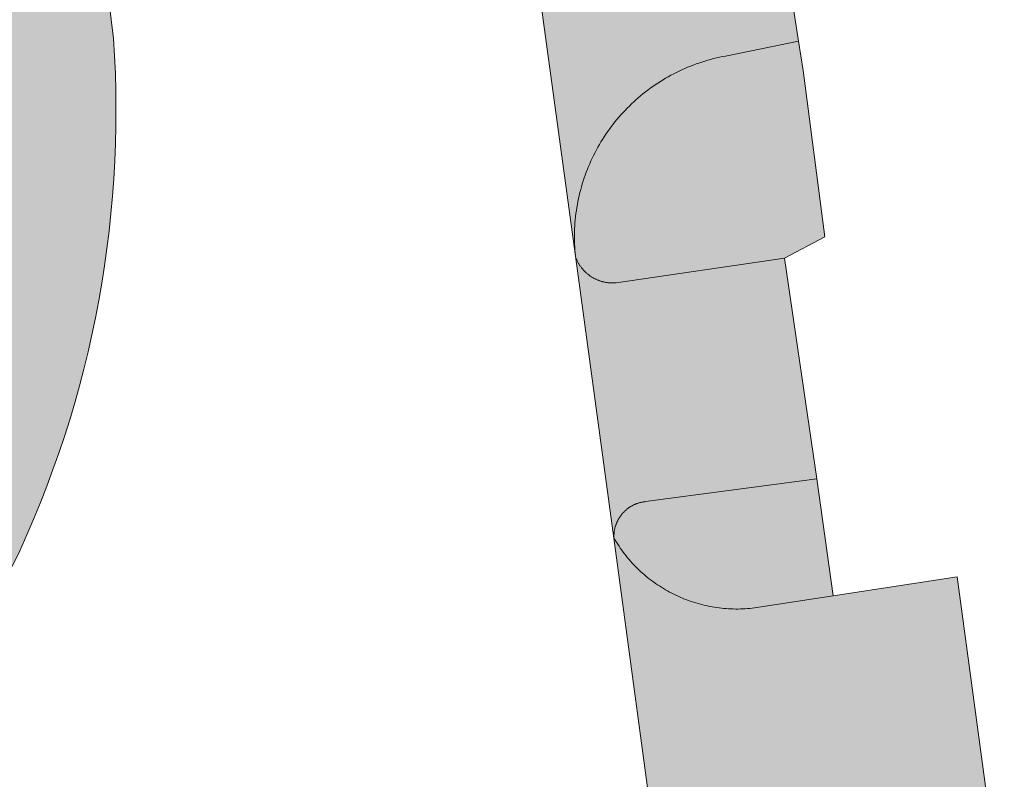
# Model space of a CAD drawing. Extents: x 97094 to 109644, y 463509 to 471969.
# Tile 164 of 256: x 102873 to 102887, y 468958 to 468969. Entities that reach past the tile are written whole.
import ezdxf

# ---------------------------------------------------------------- set-up
doc = ezdxf.new("R2010")
doc.units = 0
doc.layers.add('109 Onkruidbestrijding elementen', color=6, linetype='Continuous', lineweight=20, true_color=0xff00ff)

msp = doc.modelspace()

# ---------------------------------------------------------------- hatches: boundary and pattern name
at = {"layer": '109 Onkruidbestrijding elementen', "true_color": 0xff00ff}
for points in [[(102874.006, 468969.818), (102873.997, 468969.832), (102873.988, 468969.846), (102873.979, 468969.86), (102873.969, 468969.874), (102873.96, 468969.888), (102873.95, 468969.901), (102873.939, 468969.914), (102873.929, 468969.927), (102873.918, 468969.94), (102873.908, 468969.953), (102873.896, 468969.965), (102873.885, 468969.978), (102873.874, 468969.99), (102873.862, 468970.002), (102873.85, 468970.014), (102873.838, 468970.025), (102873.826, 468970.036), (102873.813, 468970.048), (102873.801, 468970.059), (102873.788, 468970.069), (102873.775, 468970.08), (102873.762, 468970.09), (102873.748, 468970.1), (102873.735, 468970.11), (102873.721, 468970.119), (102873.707, 468970.129), (102873.693, 468970.138), (102873.679, 468970.147), (102873.665, 468970.155), (102873.65, 468970.164), (102873.636, 468970.172), (102873.621, 468970.18), (102873.606, 468970.187), (102873.591, 468970.195), (102873.576, 468970.202), (102873.561, 468970.209), (102873.545, 468970.216), (102873.53, 468970.222), (102873.514, 468970.228), (102873.499, 468970.234), (102873.483, 468970.239), (102873.467, 468970.245), (102873.451, 468970.25), (102873.435, 468970.255), (102873.419, 468970.259), (102869.072, 468969.575), (102867.687, 468979.845), (102872.063, 468980.44), (102872.073, 468980.443), (102872.082, 468980.445), (102872.092, 468980.448), (102872.102, 468980.451), (102872.111, 468980.454), (102872.121, 468980.457), (102872.13, 468980.461), (102872.14, 468980.465), (102872.149, 468980.468), (102872.158, 468980.472), (102872.168, 468980.476), (102872.177, 468980.481), (102872.186, 468980.485), (102872.195, 468980.49), (102872.204, 468980.494), (102872.213, 468980.499), (102872.221, 468980.504), (102872.23, 468980.509), (102872.239, 468980.515), (102872.247, 468980.52), (102872.255, 468980.526), (102872.264, 468980.531), (102872.272, 468980.537), (102872.28, 468980.543), (102872.288, 468980.549), (102872.296, 468980.556), (102872.304, 468980.562), (102872.311, 468980.568), (102872.319, 468980.575), (102872.327, 468980.582), (102872.334, 468980.589), (102872.341, 468980.596), (102872.348, 468980.603), (102872.355, 468980.61), (102872.362, 468980.618), (102872.369, 468980.625), (102872.375, 468980.633), (102872.382, 468980.64), (102872.388, 468980.648), (102872.395, 468980.656), (102872.401, 468980.664), (102872.407, 468980.672), (102872.412, 468980.68), (102872.418, 468980.689), (102872.424, 468980.697), (102872.429, 468980.706), (102872.434, 468980.714), (102872.44, 468980.723), (102872.444, 468980.732), (102872.449, 468980.741), (102872.454, 468980.749), (102872.459, 468980.758), (102872.463, 468980.768), (102872.467, 468980.777), (102872.471, 468980.786), (102872.475, 468980.795), (102872.479, 468980.805), (102872.482, 468980.814), (102872.486, 468980.823), (102872.489, 468980.833), (102872.492, 468980.843), (102872.495, 468980.852), (102872.498, 468980.862), (102872.501, 468980.872), (102872.503, 468980.881), (102872.506, 468980.891), (102872.508, 468980.901), (102872.51, 468980.911), (102872.511, 468980.921), (102872.513, 468980.931), (102872.515, 468980.941), (102872.516, 468980.951), (102872.517, 468980.961), (102872.518, 468980.971), (102872.519, 468980.981), (102872.52, 468980.991), (102872.52, 468981.001), (102871.804, 468986.386), (102871.799, 468986.419), (102871.793, 468986.451), (102871.787, 468986.483), (102871.781, 468986.516), (102871.774, 468986.548), (102871.766, 468986.58), (102871.758, 468986.612), (102871.749, 468986.644), (102871.74, 468986.675), (102871.73, 468986.707), (102871.72, 468986.738), (102871.709, 468986.769), (102871.697, 468986.8), (102871.686, 468986.831), (102871.673, 468986.862), (102871.66, 468986.892), (102871.647, 468986.922), (102871.633, 468986.952), (102871.619, 468986.982), (102871.604, 468987.011), (102871.589, 468987.04), (102871.573, 468987.069), (102871.557, 468987.098), (102871.54, 468987.126), (102871.523, 468987.155), (102871.505, 468987.182), (102871.487, 468987.21), (102871.468, 468987.237), (102871.449, 468987.264), (102871.43, 468987.291), (102871.41, 468987.317), (102871.389, 468987.343), (102871.369, 468987.368), (102871.347, 468987.394), (102871.326, 468987.419), (102871.304, 468987.443), (102871.281, 468987.467), (102871.258, 468987.491), (102871.235, 468987.515), (102871.212, 468987.538), (102871.188, 468987.56), (102871.163, 468987.582), (102871.139, 468987.604), (102871.114, 468987.626), (102871.088, 468987.647), (102871.062, 468987.667), (102871.036, 468987.687), (102871.01, 468987.707), (102870.983, 468987.726), (102870.956, 468987.745), (102870.929, 468987.764), (102870.901, 468987.782), (102870.873, 468987.799), (102870.845, 468987.816), (102870.816, 468987.833), (102870.787, 468987.849), (102870.758, 468987.864), (102870.729, 468987.879), (102870.699, 468987.894), (102870.67, 468987.908), (102870.64, 468987.922), (102870.609, 468987.935), (102870.579, 468987.947), (102870.548, 468987.959), (102870.517, 468987.971), (102870.486, 468987.982), (102870.455, 468987.993), (102870.424, 468988.003), (102870.392, 468988.012), (102870.36, 468988.021), (102870.329, 468988.03), (102870.297, 468988.038), (102870.264, 468988.045), (102870.232, 468988.052), (102870.2, 468988.058), (102870.167, 468988.064), (102870.135, 468988.07), (102870.102, 468988.074), (102870.07, 468988.079), (102870.037, 468988.082), (102870.004, 468988.085), (102869.971, 468988.088), (102869.938, 468988.09), (102869.905, 468988.092), (102869.872, 468988.092), (102869.839, 468988.093), (102869.806, 468988.093), (102869.773, 468988.092), (102869.74, 468988.091), (102869.708, 468988.089), (102869.675, 468988.087), (102869.642, 468988.084), (102869.609, 468988.08), (102869.576, 468988.077), (102869.544, 468988.072), (102869.511, 468988.067), (102870.522, 468981.509), (102865.557, 468980.776), (102866.968, 468970.577), (102867.358, 468967.772), (102870.931, 468968.14), (102870.95, 468968.145), (102870.968, 468968.15), (102870.987, 468968.154), (102871.006, 468968.159), (102871.024, 468968.163), (102871.043, 468968.166), (102871.062, 468968.169), (102871.081, 468968.172), (102871.1, 468968.175), (102871.119, 468968.177), (102871.139, 468968.179), (102871.158, 468968.181), (102871.177, 468968.182), (102871.196, 468968.183), (102871.215, 468968.184), (102871.235, 468968.184), (102871.254, 468968.184), (102871.273, 468968.184), (102871.292, 468968.184), (102871.311, 468968.183), (102871.331, 468968.182), (102871.35, 468968.18), (102871.369, 468968.178), (102871.388, 468968.176), (102871.407, 468968.174), (102871.426, 468968.171), (102871.445, 468968.168), (102871.464, 468968.164), (102871.483, 468968.161), (102871.502, 468968.156), (102871.52, 468968.152), (102871.539, 468968.147), (102871.558, 468968.142), (102871.576, 468968.137), (102871.595, 468968.132), (102871.613, 468968.126), (102871.631, 468968.12), (102871.649, 468968.113), (102871.667, 468968.106), (102871.685, 468968.099), (102871.703, 468968.092), (102871.72, 468968.084), (102871.738, 468968.076), (102871.755, 468968.068), (102871.773, 468968.059), (102871.79, 468968.05), (102871.807, 468968.041), (102871.823, 468968.032), (102871.84, 468968.022), (102871.856, 468968.012), (102871.873, 468968.002), (102871.889, 468967.992), (102871.905, 468967.981), (102871.92, 468967.97), (102871.936, 468967.958), (102871.951, 468967.947), (102871.967, 468967.935), (102871.982, 468967.923), (102871.996, 468967.911), (102872.011, 468967.898), (102872.025, 468967.885), (102872.039, 468967.872), (102872.053, 468967.859), (102872.067, 468967.846), (102872.081, 468967.832), (102872.094, 468967.818), (102872.107, 468967.804), (102872.12, 468967.79), (102872.132, 468967.775), (102872.145, 468967.76), (102872.157, 468967.745), (102872.168, 468967.73), (102872.18, 468967.715), (102872.191, 468967.699), (102872.202, 468967.683), (102872.213, 468967.667), (102872.224, 468967.651), (102872.234, 468967.635), (102872.244, 468967.619), (102872.254, 468967.602), (102872.263, 468967.585), (102872.272, 468967.568), (102872.281, 468967.551), (102872.289, 468967.534), (102872.298, 468967.517), (102872.306, 468967.499), (102872.313, 468967.482), (102872.321, 468967.464), (102872.328, 468967.446), (102872.314, 468967.219), (102872.296, 468966.993), (102872.275, 468966.766), (102872.25, 468966.541), (102872.221, 468966.315), (102872.188, 468966.09), (102872.151, 468965.866), (102872.111, 468965.642), (102872.067, 468965.419), (102872.02, 468965.197), (102871.968, 468964.976), (102871.913, 468964.755), (102871.855, 468964.536), (102871.792, 468964.317), (102871.726, 468964.1), (102871.657, 468963.883), (102871.584, 468963.668), (102871.507, 468963.454), (102871.427, 468963.242), (102871.343, 468963.031), (102871.256, 468962.821), (102871.165, 468962.612), (102871.07, 468962.406), (102870.973, 468962.201), (102870.872, 468961.997), (102870.767, 468961.795), (102870.659, 468961.595), (102870.548, 468961.397), (102870.434, 468961.201), (102870.316, 468961.006), (102870.195, 468960.814), (102870.071, 468960.623), (102869.944, 468960.435), (102869.814, 468960.249), (102869.68, 468960.065), (102869.544, 468959.883), (102869.404, 468959.704), (102869.262, 468959.527), (102869.116, 468959.352), (102868.968, 468959.18), (102868.817, 468959.01), (102868.663, 468958.843), (102868.506, 468958.679), (102868.347, 468958.517), (102868.185, 468958.357), (102868.02, 468958.201), (102867.853, 468958.047), (102867.683, 468957.896), (102867.511, 468957.748), (102867.336, 468957.603), (102867.159, 468957.46), (102866.979, 468957.321), (102866.798, 468957.185), (102866.613, 468957.051), (102866.427, 468956.921), (102866.239, 468956.794), (102866.048, 468956.67), (102865.856, 468956.549), (102865.661, 468956.432), (102865.465, 468956.317), (102865.267, 468956.207), (102865.066, 468956.099), (102864.865, 468955.995), (102864.661, 468955.894), (102864.456, 468955.796), (102864.249, 468955.702), (102864.041, 468955.611), (102863.831, 468955.524), (102863.619, 468955.441), (102863.407, 468955.36), (102863.193, 468955.284), (102862.978, 468955.211), (102862.761, 468955.141), (102862.544, 468955.076), (102862.325, 468955.013), (102862.105, 468954.955), (102861.885, 468954.9), (102861.664, 468954.849), (102861.441, 468954.801), (102861.218, 468954.758), (102860.995, 468954.718), (102860.77, 468954.681), (102860.545, 468954.649), (102860.32, 468954.62), (102862.561, 468953.205), (102862.806, 468953.267), (102863.051, 468953.333), (102863.294, 468953.403), (102863.536, 468953.477), (102863.776, 468953.555), (102864.016, 468953.637), (102864.254, 468953.723), (102864.49, 468953.813), (102864.725, 468953.907), (102864.958, 468954.005), (102865.19, 468954.107), (102865.42, 468954.213), (102865.648, 468954.322), (102865.874, 468954.436), (102866.099, 468954.553), (102866.321, 468954.673), (102866.542, 468954.798), (102866.76, 468954.926), (102866.976, 468955.057), (102867.19, 468955.193), (102867.401, 468955.332), (102867.61, 468955.474), (102867.817, 468955.62), (102868.022, 468955.769), (102868.223, 468955.922), (102868.423, 468956.078), (102868.619, 468956.237), (102868.813, 468956.399), (102869.005, 468956.565), (102869.193, 468956.734), (102869.379, 468956.906), (102869.561, 468957.081), (102869.741, 468957.259), (102869.918, 468957.44), (102870.091, 468957.624), (102870.262, 468957.811), (102870.429, 468958.001), (102870.594, 468958.193), (102870.755, 468958.389), (102870.912, 468958.586), (102871.067, 468958.787), (102871.218, 468958.99), (102871.366, 468959.195), (102871.51, 468959.403), (102871.651, 468959.614), (102871.788, 468959.826), (102871.921, 468960.041), (102872.051, 468960.258), (102872.178, 468960.477), (102872.301, 468960.699), (102872.42, 468960.922), (102872.535, 468961.147), (102872.646, 468961.374), (102872.754, 468961.603), (102872.858, 468961.834), (102872.958, 468962.067), (102873.054, 468962.301), (102873.146, 468962.536), (102873.234, 468962.774), (102873.319, 468963.012), (102873.399, 468963.252), (102873.475, 468963.493), (102873.547, 468963.736), (102873.616, 468963.98), (102873.68, 468964.224), (102873.74, 468964.47), (102873.796, 468964.717), (102873.847, 468964.965), (102873.895, 468965.213), (102873.939, 468965.462), (102873.978, 468965.712), (102874.013, 468965.963), (102874.044, 468966.214), (102874.071, 468966.466), (102874.093, 468966.718), (102874.112, 468966.97), (102874.126, 468967.223), (102874.136, 468967.476), (102874.142, 468967.729), (102874.143, 468967.982), (102874.14, 468968.235), (102874.134, 468968.488), (102874.122, 468968.74), (102874.107, 468968.993), (102874.006, 468969.818)], [(102881.652, 468983.63), (102881.598, 468983.62), (102881.544, 468983.611), (102881.489, 468983.603), (102881.435, 468983.595), (102881.38, 468983.589), (102881.325, 468983.584), (102881.27, 468983.579), (102881.215, 468983.575), (102881.16, 468983.573), (102881.105, 468983.571), (102881.05, 468983.57), (102880.995, 468983.57), (102880.94, 468983.571), (102880.885, 468983.573), (102880.83, 468983.576), (102880.775, 468983.58), (102880.72, 468983.584), (102880.666, 468983.59), (102880.611, 468983.596), (102880.556, 468983.604), (102880.502, 468983.612), (102880.448, 468983.621), (102880.394, 468983.632), (102880.34, 468983.643), (102880.286, 468983.655), (102880.232, 468983.668), (102880.179, 468983.681), (102880.126, 468983.696), (102880.073, 468983.712), (102880.021, 468983.728), (102879.968, 468983.745), (102879.917, 468983.763), (102879.865, 468983.782), (102879.814, 468983.802), (102879.763, 468983.823), (102879.712, 468983.845), (102879.662, 468983.867), (102879.612, 468983.891), (102879.562, 468983.915), (102879.513, 468983.94), (102879.465, 468983.965), (102879.416, 468983.992), (102879.369, 468984.019), (102879.321, 468984.048), (102879.275, 468984.077), (102879.228, 468984.106), (102879.182, 468984.137), (102879.137, 468984.168), (102879.092, 468984.2), (102879.048, 468984.233), (102879.005, 468984.266), (102878.961, 468984.301), (102878.919, 468984.336), (102878.877, 468984.371), (102878.836, 468984.408), (102878.795, 468984.445), (102878.755, 468984.483), (102878.715, 468984.521), (102878.677, 468984.56), (102878.639, 468984.6), (102878.601, 468984.64), (102878.564, 468984.681), (102878.528, 468984.723), (102878.493, 468984.765), (102878.458, 468984.808), (102878.424, 468984.851), (102878.391, 468984.895), (102878.359, 468984.939), (102878.327, 468984.984), (102878.296, 468985.03), (102878.266, 468985.076), (102878.236, 468985.122), (102878.208, 468985.169), (102878.18, 468985.217), (102878.153, 468985.265), (102878.126, 468985.313), (102878.101, 468985.362), (102880.77, 468965.85), (102880.766, 468965.894), (102880.762, 468965.938), (102880.76, 468965.982), (102880.758, 468966.026), (102880.756, 468966.07), (102880.756, 468966.114), (102880.756, 468966.158), (102880.757, 468966.202), (102880.758, 468966.246), (102880.761, 468966.29), (102880.764, 468966.334), (102880.768, 468966.378), (102880.772, 468966.422), (102880.778, 468966.466), (102880.784, 468966.51), (102880.79, 468966.553), (102880.798, 468966.597), (102880.806, 468966.64), (102880.815, 468966.683), (102880.825, 468966.726), (102880.835, 468966.769), (102880.846, 468966.812), (102880.858, 468966.854), (102880.87, 468966.897), (102880.883, 468966.939), (102880.897, 468966.981), (102880.912, 468967.022), (102880.927, 468967.064), (102880.943, 468967.105), (102880.96, 468967.146), (102880.977, 468967.186), (102880.995, 468967.227), (102881.013, 468967.267), (102881.033, 468967.306), (102881.053, 468967.346), (102881.073, 468967.385), (102881.094, 468967.423), (102881.116, 468967.461), (102881.139, 468967.499), (102881.162, 468967.537), (102881.186, 468967.574), (102881.21, 468967.611), (102881.235, 468967.647), (102881.261, 468967.683), (102881.287, 468967.719), (102881.314, 468967.754), (102881.341, 468967.788), (102881.369, 468967.823), (102881.397, 468967.856), (102881.426, 468967.889), (102881.456, 468967.922), (102881.486, 468967.954), (102881.517, 468967.986), (102881.548, 468968.017), (102881.579, 468968.048), (102881.612, 468968.078), (102881.644, 468968.108), (102881.677, 468968.137), (102881.711, 468968.165), (102881.745, 468968.193), (102881.78, 468968.221), (102881.815, 468968.247), (102881.85, 468968.274), (102881.886, 468968.299), (102881.922, 468968.324), (102881.959, 468968.349), (102881.996, 468968.373), (102882.034, 468968.396), (102882.072, 468968.418), (102882.11, 468968.44), (102882.149, 468968.462), (102882.188, 468968.482), (102882.227, 468968.502), (102882.267, 468968.522), (102882.306, 468968.54), (102882.347, 468968.558), (102882.387, 468968.576), (102882.428, 468968.592), (102882.469, 468968.608), (102882.511, 468968.624), (102882.552, 468968.638), (102882.594, 468968.652), (102882.636, 468968.665), (102882.678, 468968.678), (102882.721, 468968.69), (102882.764, 468968.701), (102882.806, 468968.711), (102882.849, 468968.721), (102882.893, 468968.73), (102882.936, 468968.738), (102883.99, 468968.951), (102882.646, 468977.617), (102881.652, 468983.63)], [(102884.369, 468966.133), (102884.055, 468968.532), (102883.99, 468968.951), (102882.936, 468968.738), (102882.893, 468968.73), (102882.849, 468968.721), (102882.806, 468968.711), (102882.764, 468968.701), (102882.721, 468968.69), (102882.678, 468968.678), (102882.636, 468968.665), (102882.594, 468968.652), (102882.552, 468968.638), (102882.511, 468968.624), (102882.469, 468968.608), (102882.428, 468968.592), (102882.387, 468968.576), (102882.347, 468968.558), (102882.306, 468968.54), (102882.267, 468968.522), (102882.227, 468968.502), (102882.188, 468968.482), (102882.149, 468968.462), (102882.11, 468968.44), (102882.072, 468968.418), (102882.034, 468968.396), (102881.996, 468968.373), (102881.959, 468968.349), (102881.922, 468968.324), (102881.886, 468968.299), (102881.85, 468968.274), (102881.815, 468968.247), (102881.78, 468968.221), (102881.745, 468968.193), (102881.711, 468968.165), (102881.677, 468968.137), (102881.644, 468968.108), (102881.612, 468968.078), (102881.579, 468968.048), (102881.548, 468968.017), (102881.517, 468967.986), (102881.486, 468967.954), (102881.456, 468967.922), (102881.426, 468967.889), (102881.397, 468967.856), (102881.369, 468967.823), (102881.341, 468967.788), (102881.314, 468967.754), (102881.287, 468967.719), (102881.261, 468967.683), (102881.235, 468967.647), (102881.21, 468967.611), (102881.186, 468967.574), (102881.162, 468967.537), (102881.139, 468967.499), (102881.116, 468967.461), (102881.094, 468967.423), (102881.073, 468967.385), (102881.053, 468967.346), (102881.033, 468967.306), (102881.013, 468967.267), (102880.995, 468967.227), (102880.977, 468967.186), (102880.96, 468967.146), (102880.943, 468967.105), (102880.927, 468967.064), (102880.912, 468967.022), (102880.897, 468966.981), (102880.883, 468966.939), (102880.87, 468966.897), (102880.858, 468966.854), (102880.846, 468966.812), (102880.835, 468966.769), (102880.825, 468966.726), (102880.815, 468966.683), (102880.806, 468966.64), (102880.798, 468966.597), (102880.79, 468966.553), (102880.784, 468966.51), (102880.778, 468966.466), (102880.772, 468966.422), (102880.768, 468966.378), (102880.764, 468966.334), (102880.761, 468966.29), (102880.758, 468966.246), (102880.757, 468966.202), (102880.756, 468966.158), (102880.756, 468966.114), (102880.756, 468966.07), (102880.758, 468966.026), (102880.76, 468965.982), (102880.762, 468965.938), (102880.766, 468965.894), (102880.77, 468965.85), (102880.773, 468965.841), (102880.776, 468965.832), (102880.78, 468965.824), (102880.783, 468965.815), (102880.787, 468965.806), (102880.79, 468965.798), (102880.794, 468965.789), (102880.798, 468965.781), (102880.802, 468965.773), (102880.807, 468965.764), (102880.811, 468965.756), (102880.816, 468965.748), (102880.821, 468965.74), (102880.825, 468965.732), (102880.83, 468965.724), (102880.835, 468965.716), (102880.841, 468965.709), (102880.846, 468965.701), (102880.852, 468965.694), (102880.857, 468965.686), (102880.863, 468965.679), (102880.869, 468965.672), (102880.875, 468965.664), (102880.881, 468965.657), (102880.887, 468965.65), (102880.893, 468965.644), (102880.9, 468965.637), (102880.906, 468965.63), (102880.913, 468965.624), (102880.92, 468965.617), (102880.927, 468965.611), (102880.934, 468965.605), (102880.941, 468965.599), (102880.948, 468965.593), (102880.955, 468965.587), (102880.963, 468965.581), (102880.97, 468965.576), (102880.978, 468965.57), (102880.985, 468965.565), (102880.993, 468965.56), (102881.001, 468965.554), (102881.009, 468965.55), (102881.017, 468965.545), (102881.025, 468965.54), (102881.033, 468965.536), (102881.041, 468965.531), (102881.05, 468965.527), (102881.058, 468965.523), (102881.066, 468965.519), (102881.075, 468965.515), (102881.083, 468965.511), (102881.092, 468965.508), (102881.101, 468965.504), (102881.109, 468965.501), (102881.118, 468965.498), (102881.127, 468965.495), (102881.136, 468965.492), (102881.145, 468965.489), (102881.154, 468965.487), (102881.163, 468965.484), (102881.172, 468965.482), (102881.181, 468965.48), (102881.19, 468965.478), (102881.199, 468965.476), (102881.208, 468965.474), (102881.218, 468965.473), (102881.227, 468965.472), (102881.236, 468965.47), (102881.245, 468965.469), (102881.255, 468965.468), (102881.264, 468965.468), (102881.273, 468965.467), (102881.282, 468965.467), (102881.292, 468965.467), (102881.301, 468965.466), (102881.31, 468965.466), (102881.32, 468965.467), (102881.329, 468965.467), (102881.338, 468965.468), (102881.348, 468965.468), (102881.357, 468965.469), (102883.784, 468965.825), (102884.369, 468966.133)], [(102884.254, 468962.641), (102883.784, 468965.825), (102881.357, 468965.469), (102881.348, 468965.468), (102881.338, 468965.468), (102881.329, 468965.467), (102881.32, 468965.467), (102881.31, 468965.466), (102881.301, 468965.466), (102881.292, 468965.467), (102881.282, 468965.467), (102881.273, 468965.467), (102881.264, 468965.468), (102881.255, 468965.468), (102881.245, 468965.469), (102881.236, 468965.47), (102881.227, 468965.472), (102881.218, 468965.473), (102881.208, 468965.474), (102881.199, 468965.476), (102881.19, 468965.478), (102881.181, 468965.48), (102881.172, 468965.482), (102881.163, 468965.484), (102881.154, 468965.487), (102881.145, 468965.489), (102881.136, 468965.492), (102881.127, 468965.495), (102881.118, 468965.498), (102881.109, 468965.501), (102881.101, 468965.504), (102881.092, 468965.508), (102881.083, 468965.511), (102881.075, 468965.515), (102881.066, 468965.519), (102881.058, 468965.523), (102881.05, 468965.527), (102881.041, 468965.531), (102881.033, 468965.536), (102881.025, 468965.54), (102881.017, 468965.545), (102881.009, 468965.55), (102881.001, 468965.554), (102880.993, 468965.56), (102880.985, 468965.565), (102880.978, 468965.57), (102880.97, 468965.576), (102880.963, 468965.581), (102880.955, 468965.587), (102880.948, 468965.593), (102880.941, 468965.599), (102880.934, 468965.605), (102880.927, 468965.611), (102880.92, 468965.617), (102880.913, 468965.624), (102880.906, 468965.63), (102880.9, 468965.637), (102880.893, 468965.644), (102880.887, 468965.65), (102880.881, 468965.657), (102880.875, 468965.664), (102880.869, 468965.672), (102880.863, 468965.679), (102880.857, 468965.686), (102880.852, 468965.694), (102880.846, 468965.701), (102880.841, 468965.709), (102880.835, 468965.716), (102880.83, 468965.724), (102880.825, 468965.732), (102880.821, 468965.74), (102880.816, 468965.748), (102880.811, 468965.756), (102880.807, 468965.764), (102880.802, 468965.773), (102880.798, 468965.781), (102880.794, 468965.789), (102880.79, 468965.798), (102880.787, 468965.806), (102880.783, 468965.815), (102880.78, 468965.824), (102880.776, 468965.832), (102880.773, 468965.841), (102880.77, 468965.85), (102881.326, 468961.784), (102881.326, 468961.792), (102881.325, 468961.801), (102881.325, 468961.809), (102881.325, 468961.818), (102881.326, 468961.826), (102881.326, 468961.835), (102881.327, 468961.843), (102881.327, 468961.852), (102881.328, 468961.86), (102881.329, 468961.868), (102881.33, 468961.877), (102881.331, 468961.885), (102881.332, 468961.893), (102881.334, 468961.902), (102881.336, 468961.91), (102881.337, 468961.918), (102881.339, 468961.927), (102881.341, 468961.935), (102881.343, 468961.943), (102881.346, 468961.951), (102881.348, 468961.959), (102881.351, 468961.967), (102881.354, 468961.975), (102881.356, 468961.983), (102881.359, 468961.991), (102881.362, 468961.999), (102881.366, 468962.007), (102881.369, 468962.014), (102881.373, 468962.022), (102881.376, 468962.03), (102881.38, 468962.037), (102881.384, 468962.045), (102881.388, 468962.052), (102881.392, 468962.06), (102881.396, 468962.067), (102881.401, 468962.074), (102881.405, 468962.081), (102881.41, 468962.088), (102881.414, 468962.095), (102881.419, 468962.102), (102881.424, 468962.109), (102881.429, 468962.116), (102881.435, 468962.123), (102881.44, 468962.129), (102881.445, 468962.136), (102881.451, 468962.142), (102881.456, 468962.148), (102881.462, 468962.155), (102881.468, 468962.161), (102881.474, 468962.167), (102881.48, 468962.173), (102881.486, 468962.179), (102881.492, 468962.184), (102881.499, 468962.19), (102881.505, 468962.195), (102881.511, 468962.201), (102881.518, 468962.206), (102881.525, 468962.211), (102881.532, 468962.216), (102881.538, 468962.221), (102881.545, 468962.226), (102881.552, 468962.231), (102881.559, 468962.235), (102881.567, 468962.24), (102881.574, 468962.244), (102881.581, 468962.248), (102881.589, 468962.253), (102881.596, 468962.257), (102881.603, 468962.26), (102881.611, 468962.264), (102881.619, 468962.268), (102881.626, 468962.271), (102881.634, 468962.275), (102881.642, 468962.278), (102881.65, 468962.281), (102881.658, 468962.284), (102881.666, 468962.287), (102881.674, 468962.289), (102881.682, 468962.292), (102881.69, 468962.294), (102881.698, 468962.297), (102881.706, 468962.299), (102881.714, 468962.301), (102881.723, 468962.303), (102881.731, 468962.304), (102881.739, 468962.306), (102881.747, 468962.308), (102881.756, 468962.309), (102881.764, 468962.31), (102881.773, 468962.311), (102881.781, 468962.312), (102884.254, 468962.641)], [(102884.254, 468962.641), (102881.781, 468962.312), (102881.773, 468962.311), (102881.764, 468962.31), (102881.756, 468962.309), (102881.747, 468962.308), (102881.739, 468962.306), (102881.731, 468962.304), (102881.723, 468962.303), (102881.714, 468962.301), (102881.706, 468962.299), (102881.698, 468962.297), (102881.69, 468962.294), (102881.682, 468962.292), (102881.674, 468962.289), (102881.666, 468962.287), (102881.658, 468962.284), (102881.65, 468962.281), (102881.642, 468962.278), (102881.634, 468962.275), (102881.626, 468962.271), (102881.619, 468962.268), (102881.611, 468962.264), (102881.603, 468962.26), (102881.596, 468962.257), (102881.589, 468962.253), (102881.581, 468962.248), (102881.574, 468962.244), (102881.567, 468962.24), (102881.559, 468962.235), (102881.552, 468962.231), (102881.545, 468962.226), (102881.538, 468962.221), (102881.532, 468962.216), (102881.525, 468962.211), (102881.518, 468962.206), (102881.511, 468962.201), (102881.505, 468962.195), (102881.499, 468962.19), (102881.492, 468962.184), (102881.486, 468962.179), (102881.48, 468962.173), (102881.474, 468962.167), (102881.468, 468962.161), (102881.462, 468962.155), (102881.456, 468962.148), (102881.451, 468962.142), (102881.445, 468962.136), (102881.44, 468962.129), (102881.435, 468962.123), (102881.429, 468962.116), (102881.424, 468962.109), (102881.419, 468962.102), (102881.414, 468962.095), (102881.41, 468962.088), (102881.405, 468962.081), (102881.401, 468962.074), (102881.396, 468962.067), (102881.392, 468962.06), (102881.388, 468962.052), (102881.384, 468962.045), (102881.38, 468962.037), (102881.376, 468962.03), (102881.373, 468962.022), (102881.369, 468962.014), (102881.366, 468962.007), (102881.362, 468961.999), (102881.359, 468961.991), (102881.356, 468961.983), (102881.354, 468961.975), (102881.351, 468961.967), (102881.348, 468961.959), (102881.346, 468961.951), (102881.343, 468961.943), (102881.341, 468961.935), (102881.339, 468961.927), (102881.337, 468961.918), (102881.336, 468961.91), (102881.334, 468961.902), (102881.332, 468961.893), (102881.331, 468961.885), (102881.33, 468961.877), (102881.329, 468961.868), (102881.328, 468961.86), (102881.327, 468961.852), (102881.327, 468961.843), (102881.326, 468961.835), (102881.326, 468961.826), (102881.325, 468961.818), (102881.325, 468961.809), (102881.325, 468961.801), (102881.326, 468961.792), (102881.326, 468961.784), (102881.343, 468961.755), (102881.361, 468961.725), (102881.38, 468961.696), (102881.399, 468961.668), (102881.418, 468961.64), (102881.438, 468961.612), (102881.458, 468961.584), (102881.479, 468961.557), (102881.5, 468961.53), (102881.522, 468961.503), (102881.544, 468961.477), (102881.567, 468961.451), (102881.59, 468961.426), (102881.613, 468961.401), (102881.637, 468961.376), (102881.661, 468961.352), (102881.686, 468961.328), (102881.711, 468961.305), (102881.736, 468961.282), (102881.762, 468961.259), (102881.788, 468961.237), (102881.814, 468961.215), (102881.841, 468961.194), (102881.869, 468961.173), (102881.896, 468961.153), (102881.924, 468961.133), (102881.952, 468961.114), (102881.981, 468961.095), (102882.01, 468961.076), (102882.039, 468961.058), (102882.068, 468961.041), (102882.098, 468961.024), (102882.128, 468961.007), (102882.159, 468960.991), (102882.189, 468960.976), (102882.22, 468960.961), (102882.251, 468960.947), (102882.282, 468960.933), (102882.314, 468960.919), (102882.346, 468960.906), (102882.378, 468960.894), (102882.41, 468960.882), (102882.442, 468960.871), (102882.475, 468960.86), (102882.507, 468960.85), (102882.54, 468960.841), (102882.573, 468960.831), (102882.607, 468960.823), (102882.64, 468960.815), (102882.673, 468960.808), (102882.707, 468960.801), (102882.741, 468960.795), (102882.774, 468960.789), (102882.808, 468960.784), (102882.842, 468960.779), (102882.876, 468960.775), (102882.91, 468960.772), (102882.945, 468960.769), (102882.979, 468960.766), (102883.013, 468960.765), (102883.047, 468960.764), (102883.082, 468960.763), (102883.116, 468960.763), (102883.15, 468960.764), (102883.184, 468960.765), (102883.219, 468960.766), (102883.253, 468960.769), (102883.287, 468960.772), (102883.321, 468960.775), (102883.355, 468960.779), (102884.49, 468960.953), (102884.254, 468962.641)], [(102884.49, 468960.953), (102883.355, 468960.779), (102883.321, 468960.775), (102883.287, 468960.772), (102883.253, 468960.769), (102883.219, 468960.766), (102883.184, 468960.765), (102883.15, 468960.764), (102883.116, 468960.763), (102883.082, 468960.763), (102883.047, 468960.764), (102883.013, 468960.765), (102882.979, 468960.766), (102882.945, 468960.769), (102882.91, 468960.772), (102882.876, 468960.775), (102882.842, 468960.779), (102882.808, 468960.784), (102882.774, 468960.789), (102882.741, 468960.795), (102882.707, 468960.801), (102882.673, 468960.808), (102882.64, 468960.815), (102882.607, 468960.823), (102882.573, 468960.831), (102882.54, 468960.841), (102882.507, 468960.85), (102882.475, 468960.86), (102882.442, 468960.871), (102882.41, 468960.882), (102882.378, 468960.894), (102882.346, 468960.906), (102882.314, 468960.919), (102882.282, 468960.933), (102882.251, 468960.947), (102882.22, 468960.961), (102882.189, 468960.976), (102882.159, 468960.991), (102882.128, 468961.007), (102882.098, 468961.024), (102882.068, 468961.041), (102882.039, 468961.058), (102882.01, 468961.076), (102881.981, 468961.095), (102881.952, 468961.114), (102881.924, 468961.133), (102881.896, 468961.153), (102881.869, 468961.173), (102881.841, 468961.194), (102881.814, 468961.215), (102881.788, 468961.237), (102881.762, 468961.259), (102881.736, 468961.282), (102881.711, 468961.305), (102881.686, 468961.328), (102881.661, 468961.352), (102881.637, 468961.376), (102881.613, 468961.401), (102881.59, 468961.426), (102881.567, 468961.451), (102881.544, 468961.477), (102881.522, 468961.503), (102881.5, 468961.53), (102881.479, 468961.557), (102881.458, 468961.584), (102881.438, 468961.612), (102881.418, 468961.64), (102881.399, 468961.668), (102881.38, 468961.696), (102881.361, 468961.725), (102881.343, 468961.755), (102881.326, 468961.784), (102882.23, 468955.088), (102882.229, 468955.097), (102882.228, 468955.105), (102882.227, 468955.114), (102882.227, 468955.123), (102882.226, 468955.132), (102882.226, 468955.141), (102882.226, 468955.149), (102882.226, 468955.158), (102882.226, 468955.167), (102882.226, 468955.176), (102882.227, 468955.184), (102882.227, 468955.193), (102882.228, 468955.202), (102882.229, 468955.211), (102882.23, 468955.219), (102882.231, 468955.228), (102882.232, 468955.237), (102882.234, 468955.245), (102882.236, 468955.254), (102882.237, 468955.263), (102882.239, 468955.271), (102882.241, 468955.28), (102882.243, 468955.288), (102882.246, 468955.297), (102882.248, 468955.305), (102882.251, 468955.314), (102882.253, 468955.322), (102882.256, 468955.33), (102882.259, 468955.338), (102882.262, 468955.347), (102882.266, 468955.355), (102882.269, 468955.363), (102882.273, 468955.371), (102882.276, 468955.379), (102882.28, 468955.387), (102882.284, 468955.395), (102882.288, 468955.402), (102882.293, 468955.41), (102882.297, 468955.418), (102882.301, 468955.425), (102882.306, 468955.433), (102882.311, 468955.44), (102882.315, 468955.448), (102882.32, 468955.455), (102882.325, 468955.462), (102882.331, 468955.469), (102882.336, 468955.476), (102882.341, 468955.483), (102882.347, 468955.49), (102882.353, 468955.496), (102882.358, 468955.503), (102882.364, 468955.51), (102882.37, 468955.516), (102882.376, 468955.522), (102882.383, 468955.529), (102882.389, 468955.535), (102882.395, 468955.541), (102882.402, 468955.547), (102882.408, 468955.552), (102882.415, 468955.558), (102882.422, 468955.564), (102882.429, 468955.569), (102882.436, 468955.574), (102882.443, 468955.58), (102882.45, 468955.585), (102882.457, 468955.59), (102882.464, 468955.595), (102882.472, 468955.599), (102882.479, 468955.604), (102882.487, 468955.608), (102882.494, 468955.613), (102882.502, 468955.617), (102882.51, 468955.621), (102882.518, 468955.625), (102882.526, 468955.629), (102882.534, 468955.633), (102882.542, 468955.636), (102882.55, 468955.64), (102882.558, 468955.643), (102882.566, 468955.646), (102882.574, 468955.649), (102882.583, 468955.652), (102882.591, 468955.655), (102882.599, 468955.658), (102882.608, 468955.66), (102882.616, 468955.662), (102882.625, 468955.665), (102882.633, 468955.667), (102882.642, 468955.669), (102882.65, 468955.67), (102882.659, 468955.672), (102882.668, 468955.673), (102882.676, 468955.675), (102882.685, 468955.676), (102885.212, 468955.993), (102886.957, 468956.212), (102886.276, 468961.227), (102884.49, 468960.953)]]:
    msp.add_hatch(color=6, dxfattribs=at).paths.add_polyline_path(points)

# ---------------------------------------------------------------- linework, layer by layer
at = {"layer": '109 Onkruidbestrijding elementen', "color": 3, "true_color": 0x00ff00}
for points in [[(102878.101, 468985.362), (102880.77, 468965.85), (102880.766, 468965.894), (102880.762, 468965.938), (102880.76, 468965.982), (102880.758, 468966.026), (102880.756, 468966.07), (102880.756, 468966.114), (102880.756, 468966.158), (102880.757, 468966.202), (102880.758, 468966.246), (102880.761, 468966.29), (102880.764, 468966.334), (102880.768, 468966.378), (102880.772, 468966.422), (102880.778, 468966.466), (102880.784, 468966.51), (102880.79, 468966.553), (102880.798, 468966.597), (102880.806, 468966.64), (102880.815, 468966.683), (102880.825, 468966.726), (102880.835, 468966.769), (102880.846, 468966.812), (102880.858, 468966.854), (102880.87, 468966.897), (102880.883, 468966.939), (102880.897, 468966.981), (102880.912, 468967.022), (102880.927, 468967.064), (102880.943, 468967.105), (102880.96, 468967.146), (102880.977, 468967.186), (102880.995, 468967.227), (102881.013, 468967.267), (102881.033, 468967.306), (102881.053, 468967.346), (102881.073, 468967.385), (102881.094, 468967.423), (102881.116, 468967.461), (102881.139, 468967.499), (102881.162, 468967.537), (102881.186, 468967.574), (102881.21, 468967.611), (102881.235, 468967.647), (102881.261, 468967.683), (102881.287, 468967.719), (102881.314, 468967.754), (102881.341, 468967.788), (102881.369, 468967.823), (102881.397, 468967.856), (102881.426, 468967.889), (102881.456, 468967.922), (102881.486, 468967.954), (102881.517, 468967.986), (102881.548, 468968.017), (102881.579, 468968.048), (102881.612, 468968.078), (102881.644, 468968.108), (102881.677, 468968.137), (102881.711, 468968.165), (102881.745, 468968.193), (102881.78, 468968.221), (102881.815, 468968.247), (102881.85, 468968.274), (102881.886, 468968.299), (102881.922, 468968.324), (102881.959, 468968.349), (102881.996, 468968.373), (102882.034, 468968.396), (102882.072, 468968.418), (102882.11, 468968.44), (102882.149, 468968.462), (102882.188, 468968.482), (102882.227, 468968.502), (102882.267, 468968.522), (102882.306, 468968.54), (102882.347, 468968.558), (102882.387, 468968.576), (102882.428, 468968.592), (102882.469, 468968.608), (102882.511, 468968.624), (102882.552, 468968.638), (102882.594, 468968.652), (102882.636, 468968.665), (102882.678, 468968.678), (102882.721, 468968.69), (102882.764, 468968.701), (102882.806, 468968.711), (102882.849, 468968.721), (102882.893, 468968.73), (102882.936, 468968.738), (102883.99, 468968.951), (102882.646, 468977.617)], [(102872.646, 468961.374), (102872.754, 468961.603), (102872.858, 468961.834), (102872.958, 468962.067), (102873.054, 468962.301), (102873.146, 468962.536), (102873.234, 468962.774), (102873.319, 468963.012), (102873.399, 468963.252), (102873.475, 468963.493), (102873.547, 468963.736), (102873.616, 468963.98), (102873.68, 468964.224), (102873.74, 468964.47), (102873.796, 468964.717), (102873.847, 468964.965), (102873.895, 468965.213), (102873.939, 468965.462), (102873.978, 468965.712), (102874.013, 468965.963), (102874.044, 468966.214), (102874.071, 468966.466), (102874.093, 468966.718), (102874.112, 468966.97), (102874.126, 468967.223), (102874.136, 468967.476), (102874.142, 468967.729), (102874.143, 468967.982), (102874.14, 468968.235), (102874.134, 468968.488), (102874.122, 468968.74), (102874.107, 468968.993), (102874.006, 468969.818)], [(102886.957, 468956.212), (102886.276, 468961.227), (102884.49, 468960.953), (102884.49, 468960.953), (102883.355, 468960.779), (102883.321, 468960.775), (102883.287, 468960.772), (102883.253, 468960.769), (102883.219, 468960.766), (102883.184, 468960.765), (102883.15, 468960.764), (102883.116, 468960.763), (102883.082, 468960.763), (102883.047, 468960.764), (102883.013, 468960.765), (102882.979, 468960.766), (102882.945, 468960.769), (102882.91, 468960.772), (102882.876, 468960.775), (102882.842, 468960.779), (102882.808, 468960.784), (102882.774, 468960.789), (102882.741, 468960.795), (102882.707, 468960.801), (102882.673, 468960.808), (102882.64, 468960.815), (102882.607, 468960.823), (102882.573, 468960.831), (102882.54, 468960.841), (102882.507, 468960.85), (102882.475, 468960.86), (102882.442, 468960.871), (102882.41, 468960.882), (102882.378, 468960.894), (102882.346, 468960.906), (102882.314, 468960.919), (102882.282, 468960.933), (102882.251, 468960.947), (102882.22, 468960.961), (102882.189, 468960.976), (102882.159, 468960.991), (102882.128, 468961.007), (102882.098, 468961.024), (102882.068, 468961.041), (102882.039, 468961.058), (102882.01, 468961.076), (102881.981, 468961.095), (102881.952, 468961.114), (102881.924, 468961.133), (102881.896, 468961.153), (102881.869, 468961.173), (102881.841, 468961.194), (102881.814, 468961.215), (102881.788, 468961.237), (102881.762, 468961.259), (102881.736, 468961.282), (102881.711, 468961.305), (102881.686, 468961.328), (102881.661, 468961.352), (102881.637, 468961.376), (102881.613, 468961.401), (102881.59, 468961.426), (102881.567, 468961.451), (102881.544, 468961.477), (102881.522, 468961.503), (102881.5, 468961.53), (102881.479, 468961.557), (102881.458, 468961.584), (102881.438, 468961.612), (102881.418, 468961.64), (102881.399, 468961.668), (102881.38, 468961.696), (102881.361, 468961.725), (102881.343, 468961.755), (102881.326, 468961.784), (102882.23, 468955.088)]]:
    msp.add_lwpolyline(points, dxfattribs=at)
for points in [[(102884.369, 468966.133), (102884.055, 468968.532), (102883.99, 468968.951), (102882.936, 468968.738), (102882.893, 468968.73), (102882.849, 468968.721), (102882.806, 468968.711), (102882.764, 468968.701), (102882.721, 468968.69), (102882.678, 468968.678), (102882.636, 468968.665), (102882.594, 468968.652), (102882.552, 468968.638), (102882.511, 468968.624), (102882.469, 468968.608), (102882.428, 468968.592), (102882.387, 468968.576), (102882.347, 468968.558), (102882.306, 468968.54), (102882.267, 468968.522), (102882.227, 468968.502), (102882.188, 468968.482), (102882.149, 468968.462), (102882.11, 468968.44), (102882.072, 468968.418), (102882.034, 468968.396), (102881.996, 468968.373), (102881.959, 468968.349), (102881.922, 468968.324), (102881.886, 468968.299), (102881.85, 468968.274), (102881.815, 468968.247), (102881.78, 468968.221), (102881.745, 468968.193), (102881.711, 468968.165), (102881.677, 468968.137), (102881.644, 468968.108), (102881.612, 468968.078), (102881.579, 468968.048), (102881.548, 468968.017), (102881.517, 468967.986), (102881.486, 468967.954), (102881.456, 468967.922), (102881.426, 468967.889), (102881.397, 468967.856), (102881.369, 468967.823), (102881.341, 468967.788), (102881.314, 468967.754), (102881.287, 468967.719), (102881.261, 468967.683), (102881.235, 468967.647), (102881.21, 468967.611), (102881.186, 468967.574), (102881.162, 468967.537), (102881.139, 468967.499), (102881.116, 468967.461), (102881.094, 468967.423), (102881.073, 468967.385), (102881.053, 468967.346), (102881.033, 468967.306), (102881.013, 468967.267), (102880.995, 468967.227), (102880.977, 468967.186), (102880.96, 468967.146), (102880.943, 468967.105), (102880.927, 468967.064), (102880.912, 468967.022), (102880.897, 468966.981), (102880.883, 468966.939), (102880.87, 468966.897), (102880.858, 468966.854), (102880.846, 468966.812), (102880.835, 468966.769), (102880.825, 468966.726), (102880.815, 468966.683), (102880.806, 468966.64), (102880.798, 468966.597), (102880.79, 468966.553), (102880.784, 468966.51), (102880.778, 468966.466), (102880.772, 468966.422), (102880.768, 468966.378), (102880.764, 468966.334), (102880.761, 468966.29), (102880.758, 468966.246), (102880.757, 468966.202), (102880.756, 468966.158), (102880.756, 468966.114), (102880.756, 468966.07), (102880.758, 468966.026), (102880.76, 468965.982), (102880.762, 468965.938), (102880.766, 468965.894), (102880.77, 468965.85), (102880.773, 468965.841), (102880.776, 468965.832), (102880.78, 468965.824), (102880.783, 468965.815), (102880.787, 468965.806), (102880.79, 468965.798), (102880.794, 468965.789), (102880.798, 468965.781), (102880.802, 468965.773), (102880.807, 468965.764), (102880.811, 468965.756), (102880.816, 468965.748), (102880.821, 468965.74), (102880.825, 468965.732), (102880.83, 468965.724), (102880.835, 468965.716), (102880.841, 468965.709), (102880.846, 468965.701), (102880.852, 468965.694), (102880.857, 468965.686), (102880.863, 468965.679), (102880.869, 468965.672), (102880.875, 468965.664), (102880.881, 468965.657), (102880.887, 468965.65), (102880.893, 468965.644), (102880.9, 468965.637), (102880.906, 468965.63), (102880.913, 468965.624), (102880.92, 468965.617), (102880.927, 468965.611), (102880.934, 468965.605), (102880.941, 468965.599), (102880.948, 468965.593), (102880.955, 468965.587), (102880.963, 468965.581), (102880.97, 468965.576), (102880.978, 468965.57), (102880.985, 468965.565), (102880.993, 468965.56), (102881.001, 468965.554), (102881.009, 468965.55), (102881.017, 468965.545), (102881.025, 468965.54), (102881.033, 468965.536), (102881.041, 468965.531), (102881.05, 468965.527), (102881.058, 468965.523), (102881.066, 468965.519), (102881.075, 468965.515), (102881.083, 468965.511), (102881.092, 468965.508), (102881.101, 468965.504), (102881.109, 468965.501), (102881.118, 468965.498), (102881.127, 468965.495), (102881.136, 468965.492), (102881.145, 468965.489), (102881.154, 468965.487), (102881.163, 468965.484), (102881.172, 468965.482), (102881.181, 468965.48), (102881.19, 468965.478), (102881.199, 468965.476), (102881.208, 468965.474), (102881.218, 468965.473), (102881.227, 468965.472), (102881.236, 468965.47), (102881.245, 468965.469), (102881.255, 468965.468), (102881.264, 468965.468), (102881.273, 468965.467), (102881.282, 468965.467), (102881.292, 468965.467), (102881.301, 468965.466), (102881.31, 468965.466), (102881.32, 468965.467), (102881.329, 468965.467), (102881.338, 468965.468), (102881.348, 468965.468), (102881.357, 468965.469), (102883.784, 468965.825), (102884.369, 468966.133)], [(102884.254, 468962.641), (102883.784, 468965.825), (102881.357, 468965.469), (102881.348, 468965.468), (102881.338, 468965.468), (102881.329, 468965.467), (102881.32, 468965.467), (102881.31, 468965.466), (102881.301, 468965.466), (102881.292, 468965.467), (102881.282, 468965.467), (102881.273, 468965.467), (102881.264, 468965.468), (102881.255, 468965.468), (102881.245, 468965.469), (102881.236, 468965.47), (102881.227, 468965.472), (102881.218, 468965.473), (102881.208, 468965.474), (102881.199, 468965.476), (102881.19, 468965.478), (102881.181, 468965.48), (102881.172, 468965.482), (102881.163, 468965.484), (102881.154, 468965.487), (102881.145, 468965.489), (102881.136, 468965.492), (102881.127, 468965.495), (102881.118, 468965.498), (102881.109, 468965.501), (102881.101, 468965.504), (102881.092, 468965.508), (102881.083, 468965.511), (102881.075, 468965.515), (102881.066, 468965.519), (102881.058, 468965.523), (102881.05, 468965.527), (102881.041, 468965.531), (102881.033, 468965.536), (102881.025, 468965.54), (102881.017, 468965.545), (102881.009, 468965.55), (102881.001, 468965.554), (102880.993, 468965.56), (102880.985, 468965.565), (102880.978, 468965.57), (102880.97, 468965.576), (102880.963, 468965.581), (102880.955, 468965.587), (102880.948, 468965.593), (102880.941, 468965.599), (102880.934, 468965.605), (102880.927, 468965.611), (102880.92, 468965.617), (102880.913, 468965.624), (102880.906, 468965.63), (102880.9, 468965.637), (102880.893, 468965.644), (102880.887, 468965.65), (102880.881, 468965.657), (102880.875, 468965.664), (102880.869, 468965.672), (102880.863, 468965.679), (102880.857, 468965.686), (102880.852, 468965.694), (102880.846, 468965.701), (102880.841, 468965.709), (102880.835, 468965.716), (102880.83, 468965.724), (102880.825, 468965.732), (102880.821, 468965.74), (102880.816, 468965.748), (102880.811, 468965.756), (102880.807, 468965.764), (102880.802, 468965.773), (102880.798, 468965.781), (102880.794, 468965.789), (102880.79, 468965.798), (102880.787, 468965.806), (102880.783, 468965.815), (102880.78, 468965.824), (102880.776, 468965.832), (102880.773, 468965.841), (102880.77, 468965.85), (102881.326, 468961.784), (102881.326, 468961.792), (102881.325, 468961.801), (102881.325, 468961.809), (102881.325, 468961.818), (102881.326, 468961.826), (102881.326, 468961.835), (102881.327, 468961.843), (102881.327, 468961.852), (102881.328, 468961.86), (102881.329, 468961.868), (102881.33, 468961.877), (102881.331, 468961.885), (102881.332, 468961.893), (102881.334, 468961.902), (102881.336, 468961.91), (102881.337, 468961.918), (102881.339, 468961.927), (102881.341, 468961.935), (102881.343, 468961.943), (102881.346, 468961.951), (102881.348, 468961.959), (102881.351, 468961.967), (102881.354, 468961.975), (102881.356, 468961.983), (102881.359, 468961.991), (102881.362, 468961.999), (102881.366, 468962.007), (102881.369, 468962.014), (102881.373, 468962.022), (102881.376, 468962.03), (102881.38, 468962.037), (102881.384, 468962.045), (102881.388, 468962.052), (102881.392, 468962.06), (102881.396, 468962.067), (102881.401, 468962.074), (102881.405, 468962.081), (102881.41, 468962.088), (102881.414, 468962.095), (102881.419, 468962.102), (102881.424, 468962.109), (102881.429, 468962.116), (102881.435, 468962.123), (102881.44, 468962.129), (102881.445, 468962.136), (102881.451, 468962.142), (102881.456, 468962.148), (102881.462, 468962.155), (102881.468, 468962.161), (102881.474, 468962.167), (102881.48, 468962.173), (102881.486, 468962.179), (102881.492, 468962.184), (102881.499, 468962.19), (102881.505, 468962.195), (102881.511, 468962.201), (102881.518, 468962.206), (102881.525, 468962.211), (102881.532, 468962.216), (102881.538, 468962.221), (102881.545, 468962.226), (102881.552, 468962.231), (102881.559, 468962.235), (102881.567, 468962.24), (102881.574, 468962.244), (102881.581, 468962.248), (102881.589, 468962.253), (102881.596, 468962.257), (102881.603, 468962.26), (102881.611, 468962.264), (102881.619, 468962.268), (102881.626, 468962.271), (102881.634, 468962.275), (102881.642, 468962.278), (102881.65, 468962.281), (102881.658, 468962.284), (102881.666, 468962.287), (102881.674, 468962.289), (102881.682, 468962.292), (102881.69, 468962.294), (102881.698, 468962.297), (102881.706, 468962.299), (102881.714, 468962.301), (102881.723, 468962.303), (102881.731, 468962.304), (102881.739, 468962.306), (102881.747, 468962.308), (102881.756, 468962.309), (102881.764, 468962.31), (102881.773, 468962.311), (102881.781, 468962.312), (102884.254, 468962.641)], [(102884.254, 468962.641), (102881.781, 468962.312), (102881.773, 468962.311), (102881.764, 468962.31), (102881.756, 468962.309), (102881.747, 468962.308), (102881.739, 468962.306), (102881.731, 468962.304), (102881.723, 468962.303), (102881.714, 468962.301), (102881.706, 468962.299), (102881.698, 468962.297), (102881.69, 468962.294), (102881.682, 468962.292), (102881.674, 468962.289), (102881.666, 468962.287), (102881.658, 468962.284), (102881.65, 468962.281), (102881.642, 468962.278), (102881.634, 468962.275), (102881.626, 468962.271), (102881.619, 468962.268), (102881.611, 468962.264), (102881.603, 468962.26), (102881.596, 468962.257), (102881.589, 468962.253), (102881.581, 468962.248), (102881.574, 468962.244), (102881.567, 468962.24), (102881.559, 468962.235), (102881.552, 468962.231), (102881.545, 468962.226), (102881.538, 468962.221), (102881.532, 468962.216), (102881.525, 468962.211), (102881.518, 468962.206), (102881.511, 468962.201), (102881.505, 468962.195), (102881.499, 468962.19), (102881.492, 468962.184), (102881.486, 468962.179), (102881.48, 468962.173), (102881.474, 468962.167), (102881.468, 468962.161), (102881.462, 468962.155), (102881.456, 468962.148), (102881.451, 468962.142), (102881.445, 468962.136), (102881.44, 468962.129), (102881.435, 468962.123), (102881.429, 468962.116), (102881.424, 468962.109), (102881.419, 468962.102), (102881.414, 468962.095), (102881.41, 468962.088), (102881.405, 468962.081), (102881.401, 468962.074), (102881.396, 468962.067), (102881.392, 468962.06), (102881.388, 468962.052), (102881.384, 468962.045), (102881.38, 468962.037), (102881.376, 468962.03), (102881.373, 468962.022), (102881.369, 468962.014), (102881.366, 468962.007), (102881.362, 468961.999), (102881.359, 468961.991), (102881.356, 468961.983), (102881.354, 468961.975), (102881.351, 468961.967), (102881.348, 468961.959), (102881.346, 468961.951), (102881.343, 468961.943), (102881.341, 468961.935), (102881.339, 468961.927), (102881.337, 468961.918), (102881.336, 468961.91), (102881.334, 468961.902), (102881.332, 468961.893), (102881.331, 468961.885), (102881.33, 468961.877), (102881.329, 468961.868), (102881.328, 468961.86), (102881.327, 468961.852), (102881.327, 468961.843), (102881.326, 468961.835), (102881.326, 468961.826), (102881.325, 468961.818), (102881.325, 468961.809), (102881.325, 468961.801), (102881.326, 468961.792), (102881.326, 468961.784), (102881.343, 468961.755), (102881.361, 468961.725), (102881.38, 468961.696), (102881.399, 468961.668), (102881.418, 468961.64), (102881.438, 468961.612), (102881.458, 468961.584), (102881.479, 468961.557), (102881.5, 468961.53), (102881.522, 468961.503), (102881.544, 468961.477), (102881.567, 468961.451), (102881.59, 468961.426), (102881.613, 468961.401), (102881.637, 468961.376), (102881.661, 468961.352), (102881.686, 468961.328), (102881.711, 468961.305), (102881.736, 468961.282), (102881.762, 468961.259), (102881.788, 468961.237), (102881.814, 468961.215), (102881.841, 468961.194), (102881.869, 468961.173), (102881.896, 468961.153), (102881.924, 468961.133), (102881.952, 468961.114), (102881.981, 468961.095), (102882.01, 468961.076), (102882.039, 468961.058), (102882.068, 468961.041), (102882.098, 468961.024), (102882.128, 468961.007), (102882.159, 468960.991), (102882.189, 468960.976), (102882.22, 468960.961), (102882.251, 468960.947), (102882.282, 468960.933), (102882.314, 468960.919), (102882.346, 468960.906), (102882.378, 468960.894), (102882.41, 468960.882), (102882.442, 468960.871), (102882.475, 468960.86), (102882.507, 468960.85), (102882.54, 468960.841), (102882.573, 468960.831), (102882.607, 468960.823), (102882.64, 468960.815), (102882.673, 468960.808), (102882.707, 468960.801), (102882.741, 468960.795), (102882.774, 468960.789), (102882.808, 468960.784), (102882.842, 468960.779), (102882.876, 468960.775), (102882.91, 468960.772), (102882.945, 468960.769), (102882.979, 468960.766), (102883.013, 468960.765), (102883.047, 468960.764), (102883.082, 468960.763), (102883.116, 468960.763), (102883.15, 468960.764), (102883.184, 468960.765), (102883.219, 468960.766), (102883.253, 468960.769), (102883.287, 468960.772), (102883.321, 468960.775), (102883.355, 468960.779), (102884.49, 468960.953), (102884.254, 468962.641)]]:
    msp.add_lwpolyline(points, close=True, dxfattribs=at)

doc.saveas('drawing.dxf')
